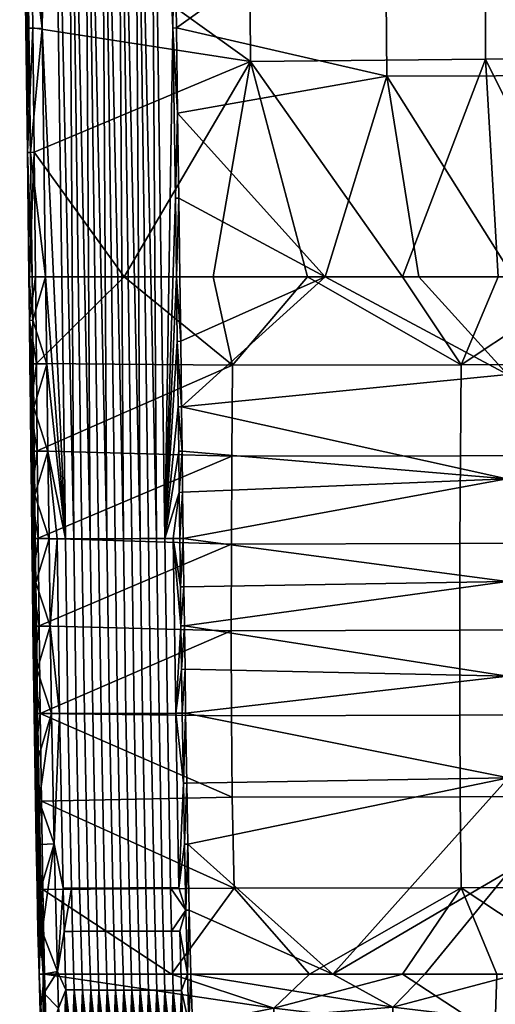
# Model space of a CAD drawing. Header units: millimetres. Extents: x -1294 to -744, y 672 to 1189.
# Tile 55 of 256: x -1244 to -1175, y 834 to 977. Entities that reach past the tile are written whole.
import ezdxf

# ---------------------------------------------------------------- set-up
doc = ezdxf.new("R2010")
doc.units = ezdxf.units.MM
doc.header["$MEASUREMENT"] = 0
doc.layers.add('4 Ben 2', color=7, linetype='Continuous')

msp = doc.modelspace()

# ---------------------------------------------------------------- meshes
at = {"layer": '4 Ben 2'}
mesh = msp.add_polyface(dxfattribs=at)
corners = [(-1239.91, 1053.97, -2.77), (-1236.58, 901.7, -7.54), (-1237.5, 1054, -2.68), (-1234.16, 901.7, -7.69), (-1235.08, 1054.02, -2.59), (-1231.74, 901.71, -7.83), (-1232.67, 1054.04, -2.5), (-1229.33, 901.71, -7.98), (-1230.25, 1054.07, -2.41), (-1226.91, 901.72, -8.12), (-1227.84, 1054.09, -2.32), (-1224.5, 901.72, -8.27), (-1225.42, 1054.11, -2.23), (-1241.18, 976.02, -4.97), (-1241.69, 1012.18, -3.99), (-1222.91, 1030.41, -3.08), (-1222.65, 1012.3, -3.8), (-1222.38, 994.19, -4.51), (-1222.12, 976.08, -5.23), (-1237.79, 901.7, -7.47), (-1223.29, 901.72, -8.34), (-1222.67, 1048.53, -2.42), (-1222.91, 1030.41, -3.08), (-1222.41, 1030.42, -3.14), (-1222.65, 1012.3, -3.8), (-1222.14, 1012.31, -3.86), (-1222.38, 994.19, -4.51), (-1221.88, 994.2, -4.58), (-1222.12, 976.08, -5.23), (-1221.62, 976.09, -5.3), (-1221.45, 963.7, -5.79), (-1221.77, 951.3, -6.2), (-1221.27, 951.31, -6.28), (-1243.8, 1012.65, -6.16), (-1243.7, 1012.64, -5.8), (-1244.16, 1047.88, -4.89), (-1244.25, 1047.89, -5.26), (-1243.9, 1012.65, -6.53), (-1244.34, 1047.89, -5.62), (-1243.34, 976.56, -7.09), (-1243.23, 976.56, -6.74), (-1243.45, 976.56, -7.45), (-1243.32, 957.95, -8.29), (-1243.55, 976.04, -7.82), (-1243.77, 994.12, -7.36), (-1244, 1012.21, -6.9), (-1244.22, 1030.29, -6.43), (-1244.08, 1048.36, -4.52), (-1243.84, 1030.28, -4.99), (-1243.6, 1012.2, -5.46), (-1243.36, 994.12, -5.93), (-1243.12, 976.04, -6.39), (-1242.88, 957.95, -6.86), (-1242.21, 1048.34, -3.01), (-1243.84, 1030.28, -4.99), (-1241.69, 1012.18, -3.99), (-1243.36, 994.12, -5.93), (-1241.18, 976.02, -4.97), (-1242.88, 957.95, -6.86), (-1243.12, 976.04, -6.39), (-1243.6, 1012.2, -5.46), (-1244.44, 1048.38, -5.97), (-1243.35, 1048.44, -7.79), (-1244.22, 1030.29, -6.43), (-1243.15, 1030.36, -8.26), (-1244, 1012.21, -6.9), (-1242.95, 1012.27, -8.74), (-1243.77, 994.12, -7.36), (-1242.75, 994.18, -9.22), (-1243.55, 976.04, -7.82), (-1242.54, 976.1, -9.69), (-1243.32, 957.95, -8.29), (-1242.34, 958.01, -10.17), (-1243.35, 1048.44, -7.79), (-1211.25, 1033.71, -15.83), (-1243.15, 1030.36, -8.26), (-1242.95, 1012.27, -8.74), (-1211.04, 1001.64, -17.32), (-1242.75, 994.18, -9.22), (-1210.84, 971.23, -18.72), (-1242.54, 976.1, -9.69), (-1242.34, 958.01, -10.17)]
mesh.append_faces([[corners[k] for k in face] for face in [(0, 1, 2, 2), (2, 3, 4, 4), (4, 5, 6, 6), (6, 7, 8, 8), (8, 9, 10, 10), (10, 11, 12, 12), (13, 0, 14, 14), (15, 12, 16, 16), (16, 12, 17, 17), (17, 12, 18, 18), (0, 13, 19, 19), (20, 18, 12, 12), (21, 22, 23, 23), (23, 24, 25, 25), (25, 26, 27, 27), (27, 28, 29, 29), (29, 28, 30, 30), (30, 31, 32, 32), (31, 30, 28, 28), (28, 27, 26, 26), (26, 25, 24, 24), (24, 23, 22, 22), (33, 34, 35, 36), (37, 33, 36, 38), (39, 40, 34, 33), (41, 39, 33, 37), (42, 41, 43, 43), (43, 41, 44, 44), (44, 37, 45, 45), (45, 37, 46, 46), (47, 35, 48, 48), (48, 34, 49, 49), (49, 34, 50, 50), (50, 40, 51, 51), (51, 40, 52, 52), (34, 48, 35, 35), (38, 46, 37, 37), (40, 50, 34, 34), (39, 52, 40, 40), (37, 44, 41, 41), (41, 42, 39, 39), (52, 39, 42, 42), (53, 54, 55, 55), (55, 56, 57, 57), (58, 57, 59, 59), (59, 57, 56, 56), (56, 55, 60, 60), (60, 55, 54, 54), (61, 62, 63, 63), (63, 64, 65, 65), (65, 66, 67, 67), (67, 68, 69, 69), (69, 70, 71, 71), (72, 71, 70, 70), (70, 69, 68, 68), (68, 67, 66, 66), (66, 65, 64, 64), (73, 74, 75, 75), (75, 74, 76, 76), (76, 77, 78, 78), (78, 79, 80, 80), (80, 79, 81, 81)]])
mesh = msp.add_polyface(dxfattribs=at)
corners = [(-1216.28, 939.86, -18.57), (-1213.45, 926.97, -19.95), (-1229.25, 939.86, -14.73), (-1242.01, 927.21, -11.01), (-1242.14, 939.86, -10.64), (-1241.88, 914.5, -11.46), (-1236.58, 901.7, -7.54), (-1239.91, 1053.97, -2.77), (-1237.79, 901.7, -7.47), (-1237.5, 1054, -2.68), (-1235.37, 901.7, -7.61), (-1234.16, 901.7, -7.69), (-1235.08, 1054.02, -2.59), (-1232.95, 901.71, -7.76), (-1231.74, 901.71, -7.83), (-1232.67, 1054.04, -2.5), (-1230.54, 901.71, -7.9), (-1229.33, 901.71, -7.98), (-1230.25, 1054.07, -2.41), (-1228.12, 901.71, -8.05), (-1226.91, 901.72, -8.12), (-1227.84, 1054.09, -2.32), (-1225.7, 901.72, -8.19), (-1224.5, 901.72, -8.27), (-1225.42, 1054.11, -2.23), (-1223.29, 901.72, -8.34), (-1240.66, 939.85, -5.96), (-1241.18, 976.02, -4.97), (-1240.49, 927.14, -6.33), (-1222.12, 976.08, -5.23), (-1221.77, 951.3, -6.2), (-1221.61, 939.86, -6.66), (-1221.49, 930.45, -7.04), (-1221.37, 920.92, -7.48), (-1220.87, 920.93, -7.57), (-1221.49, 930.45, -7.04), (-1220.99, 930.46, -7.12), (-1221.61, 939.86, -6.66), (-1221.11, 939.86, -6.74), (-1221.27, 951.31, -6.28), (-1221.61, 939.86, -6.66), (-1221.11, 939.86, -6.74), (-1221.77, 951.3, -6.2), (-1242.69, 914.42, -9.2), (-1242.62, 914.42, -9.02), (-1242.77, 927.14, -8.57), (-1242.83, 927.14, -8.75), (-1242.75, 914.42, -9.39), (-1242.9, 927.14, -8.94), (-1242.88, 920.78, -9.32), (-1242.95, 927.14, -9.1), (-1243.02, 933.5, -8.92), (-1242.55, 933.52, -7.5), (-1243.1, 939.86, -8.75), (-1242.63, 939.86, -7.33), (-1242.58, 927.14, -8.01), (-1242.47, 927.16, -7.69), (-1242.52, 927.14, -7.83), (-1242.4, 920.8, -7.91), (-1242.37, 914.42, -8.28), (-1242.65, 927.14, -8.2), (-1242.71, 927.14, -8.38), (-1242.63, 939.86, -7.33), (-1243.32, 957.95, -8.29), (-1243.1, 939.86, -8.75), (-1242.88, 957.95, -6.86), (-1240.66, 939.85, -5.96), (-1242.55, 933.52, -7.5), (-1240.49, 927.14, -6.33), (-1242.4, 920.8, -7.91), (-1242.47, 927.16, -7.69), (-1242.63, 939.86, -7.33), (-1241.18, 976.02, -4.97), (-1242.88, 957.95, -6.86), (-1240.66, 939.85, -5.96), (-1242.63, 939.86, -7.33), (-1241.88, 914.5, -11.46), (-1242.88, 920.78, -9.32), (-1242.01, 927.21, -11.01), (-1243.02, 933.5, -8.92), (-1242.14, 939.86, -10.64), (-1243.1, 939.86, -8.75), (-1243.01, 939.87, -9.9), (-1242.95, 927.14, -9.1), (-1243.32, 957.95, -8.29), (-1243.01, 939.87, -9.9), (-1243.1, 939.86, -8.75), (-1242.34, 958.01, -10.17), (-1242.14, 939.86, -10.64), (-1242.14, 939.86, -10.64), (-1242.34, 958.01, -10.17), (-1229.25, 939.86, -14.73), (-1210.84, 971.23, -18.72)]
mesh.append_faces([[corners[k] for k in face] for face in [(0, 1, 2, 2), (2, 3, 4, 4), (3, 1, 5, 5), (1, 3, 2, 2), (6, 7, 8, 8), (9, 6, 10, 10), (11, 9, 10, 10), (12, 11, 13, 13), (14, 12, 13, 13), (15, 14, 16, 16), (17, 15, 16, 16), (18, 17, 19, 19), (20, 18, 19, 19), (21, 20, 22, 22), (23, 21, 22, 22), (24, 23, 25, 25), (26, 8, 27, 27), (28, 8, 26, 26), (29, 25, 30, 30), (30, 25, 31, 31), (31, 25, 32, 32), (33, 34, 35, 35), (35, 36, 37, 37), (38, 37, 36, 36), (36, 35, 34, 34), (39, 40, 41, 41), (40, 39, 42, 42), (43, 44, 45, 46), (47, 43, 46, 48), (49, 48, 50, 50), (50, 48, 51, 51), (51, 52, 53, 53), (54, 53, 52, 52), (52, 55, 56, 56), (56, 57, 58, 58), (57, 56, 55, 55), (59, 58, 57, 57), (55, 52, 60, 60), (60, 52, 61, 61), (61, 51, 45, 45), (45, 51, 46, 46), (46, 51, 48, 48), (51, 61, 52, 52), (62, 63, 64, 64), (65, 63, 62, 62), (66, 67, 68, 68), (69, 68, 70, 70), (70, 68, 67, 67), (67, 66, 71, 71), (72, 73, 74, 74), (75, 74, 73, 73), (76, 77, 78, 78), (78, 79, 80, 80), (81, 82, 79, 79), (79, 78, 83, 83), (83, 78, 77, 77), (80, 79, 82, 82), (84, 85, 86, 86), (85, 87, 88, 88), (84, 87, 85, 85), (89, 90, 91, 91), (90, 92, 91, 91)]])
mesh = msp.add_polyface(dxfattribs=at)
corners = [(-1180.27, 913.8, -29.61), (-1143.75, 913.92, -37.45), (-1143.81, 901.14, -38.53), (-1180.34, 901.02, -30.49), (-1180.16, 927.02, -28.72), (-1143.64, 927.11, -36.36), (-1213.45, 926.97, -19.95), (-1213.55, 913.71, -20.6), (-1118.61, 939.86, -39.31), (-1132.73, 939.86, -37.19), (-1146.8, 939.86, -34.78), (-1160.82, 939.86, -32.09), (-1174.78, 939.86, -29.13), (-1188.69, 939.86, -25.88), (-1202.52, 939.86, -22.36), (-1216.28, 939.86, -18.57), (-1159.32, 997.92, -18.07), (-1159.5, 1026.66, -16), (-1191.53, 1026.59, -10.13), (-1191.25, 997.84, -11.77), (-1159.14, 969.17, -20.14), (-1190.97, 969.08, -13.41), (-1128.81, 997.98, -22.85), (-1128.92, 1026.71, -20.46), (-1128.69, 969.24, -25.24), (-1221.11, 939.86, -6.74), (-1199.97, 939.86, -12.69), (-1221.27, 951.31, -6.28), (-1221.45, 963.7, -5.79), (-1221.62, 976.09, -5.3), (-1221.88, 994.2, -4.58), (-1222.14, 1012.31, -3.86), (-1222.41, 1030.42, -3.14), (-1222.67, 1048.53, -2.42), (-1131.14, 939.86, -27.28), (-1145.02, 939.86, -24.91), (-1158.84, 939.86, -22.26), (-1172.61, 939.86, -19.34), (-1186.32, 939.86, -16.15), (-1191.8, 1054.9, -8.52), (-1173.5, 910.45, -21.19), (-1122.21, 910.67, -31.27), (-1122.15, 925.77, -29.89), (-1173.43, 925.61, -20.11), (-1221.11, 939.86, -6.74), (-1220.99, 930.46, -7.12), (-1199.97, 939.86, -12.69), (-1186.32, 939.86, -16.15), (-1172.61, 939.86, -19.34), (-1158.84, 939.86, -22.26), (-1145.02, 939.86, -24.91), (-1131.14, 939.86, -27.28), (-1220.72, 908.47, -8.21), (-1220.79, 914.45, -7.9), (-1220.87, 920.93, -7.57), (-1176.71, 1001.92, -24.76), (-1211.04, 1001.64, -17.32), (-1211.25, 1033.71, -15.83), (-1176.81, 1033.97, -22.71), (-1142.16, 1002.14, -30.73), (-1142.19, 1034.19, -28.21), (-1176.61, 971.53, -26.71), (-1210.84, 971.23, -18.72), (-1142.12, 971.76, -33.11), (-1229.25, 939.86, -14.73), (-1216.28, 939.86, -18.57), (-1202.52, 939.86, -22.36), (-1188.69, 939.86, -25.88), (-1174.78, 939.86, -29.13), (-1160.82, 939.86, -32.09), (-1146.8, 939.86, -34.78), (-1132.73, 939.86, -37.19), (-1242.95, 1012.27, -8.74), (-1242.75, 994.18, -9.22)]
mesh.append_faces([[corners[k] for k in face] for face in [(0, 1, 2, 3), (4, 5, 1, 0), (6, 4, 0, 7), (8, 5, 9, 9), (9, 5, 10, 10), (10, 5, 11, 11), (11, 4, 12, 12), (12, 4, 13, 13), (13, 4, 14, 14), (14, 6, 15, 15), (4, 11, 5, 5), (6, 14, 4, 4), (16, 17, 18, 19), (20, 16, 19, 21), (22, 23, 17, 16), (24, 22, 16, 20), (25, 26, 27, 27), (27, 26, 28, 28), (28, 21, 29, 29), (29, 19, 30, 30), (30, 19, 31, 31), (31, 18, 32, 32), (32, 18, 33, 33), (34, 24, 35, 35), (35, 20, 36, 36), (36, 20, 37, 37), (37, 21, 38, 38), (38, 21, 26, 26), (39, 33, 18, 18), (18, 31, 19, 19), (21, 37, 20, 20), (19, 29, 21, 21), (20, 35, 24, 24), (26, 21, 28, 28), (40, 41, 42, 43), (44, 45, 46, 46), (46, 43, 47, 47), (47, 43, 48, 48), (48, 43, 49, 49), (49, 43, 50, 50), (50, 42, 51, 51), (52, 40, 53, 53), (53, 40, 54, 54), (54, 46, 45, 45), (43, 54, 40, 40), (42, 50, 43, 43), (46, 54, 43, 43), (55, 56, 57, 58), (59, 55, 58, 60), (61, 62, 56, 55), (63, 61, 55, 59), (64, 62, 65, 65), (65, 62, 66, 66), (66, 62, 67, 67), (67, 61, 68, 68), (68, 61, 69, 69), (69, 63, 70, 70), (70, 63, 71, 71), (56, 72, 57, 57), (62, 73, 56, 56), (61, 67, 62, 62), (63, 69, 61, 61)]])
mesh = msp.add_polyface(dxfattribs=at)
corners = [(-1241.88, 914.5, -11.46), (-1213.55, 913.71, -20.6), (-1241.75, 901.78, -11.94), (-1213.61, 900.92, -21.26), (-1241.61, 889.04, -12.35), (-1213.45, 926.97, -19.95), (-1240, 888.97, -7.76), (-1238.99, 901.7, -7.4), (-1240.17, 901.7, -7.33), (-1240.33, 914.42, -6.81), (-1237.79, 901.7, -7.47), (-1240.49, 927.14, -6.33), (-1221.49, 930.45, -7.04), (-1223.29, 901.72, -8.34), (-1221.37, 920.92, -7.48), (-1221.29, 914.44, -7.81), (-1221.21, 908.46, -8.12), (-1222.08, 901.72, -8.41), (-1221.12, 901.73, -8.47), (-1221.03, 894.68, -8.81), (-1221.03, 894.68, -8.81), (-1220.63, 901.74, -8.56), (-1221.12, 901.73, -8.47), (-1220.72, 908.47, -8.21), (-1221.21, 908.46, -8.12), (-1220.79, 914.45, -7.9), (-1221.29, 914.44, -7.81), (-1221.37, 920.92, -7.48), (-1220.87, 920.93, -7.57), (-1220.54, 894.69, -8.9), (-1242.43, 914.42, -8.46), (-1242.37, 914.42, -8.28), (-1242.52, 927.14, -7.83), (-1242.58, 927.14, -8.01), (-1242.5, 914.42, -8.65), (-1242.65, 927.14, -8.2), (-1242.56, 914.42, -8.83), (-1242.71, 927.14, -8.38), (-1242.62, 914.42, -9.02), (-1242.77, 927.14, -8.57), (-1242.28, 901.7, -8.94), (-1242.21, 901.7, -8.76), (-1242.34, 901.7, -9.13), (-1242.41, 901.7, -9.31), (-1242.48, 901.7, -9.49), (-1242.54, 901.7, -9.68), (-1242.69, 914.42, -9.2), (-1242.61, 901.7, -9.86), (-1242.75, 914.42, -9.39), (-1242.12, 888.98, -9.35), (-1242.05, 888.98, -9.17), (-1242.18, 888.98, -9.54), (-1242.25, 888.98, -9.72), (-1242.32, 888.98, -9.9), (-1242.39, 888.98, -10.08), (-1242.45, 888.98, -10.27), (-1242.59, 895.34, -10.23), (-1242.66, 901.7, -10.02), (-1242.74, 908.06, -9.79), (-1242.81, 914.42, -9.55), (-1242.88, 920.78, -9.32), (-1242.4, 920.8, -7.91), (-1242.33, 914.45, -8.15), (-1242.25, 908.09, -8.4), (-1242.17, 901.72, -8.65), (-1242.1, 895.35, -8.88), (-1242.9, 927.14, -8.94), (-1240.49, 927.14, -6.33), (-1242.4, 920.8, -7.91), (-1240.33, 914.42, -6.81), (-1242.25, 908.09, -8.4), (-1240.17, 901.7, -7.33), (-1242.1, 895.35, -8.88), (-1242.17, 901.72, -8.65), (-1242.33, 914.45, -8.15), (-1241.61, 889.04, -12.35), (-1242.59, 895.34, -10.23), (-1241.75, 901.78, -11.94), (-1242.74, 908.06, -9.79), (-1241.88, 914.5, -11.46), (-1242.88, 920.78, -9.32), (-1242.81, 914.42, -9.55), (-1242.66, 901.7, -10.02)]
mesh.append_faces([[corners[k] for k in face] for face in [(0, 1, 2, 2), (2, 3, 4, 4), (3, 2, 1, 1), (1, 0, 5, 5), (6, 7, 8, 8), (8, 7, 9, 9), (9, 10, 11, 11), (12, 13, 14, 14), (14, 13, 15, 15), (15, 13, 16, 16), (16, 17, 18, 18), (18, 17, 19, 19), (10, 9, 7, 7), (17, 16, 13, 13), (20, 21, 22, 22), (22, 23, 24, 24), (24, 25, 26, 26), (26, 25, 27, 27), (28, 27, 25, 25), (25, 24, 23, 23), (23, 22, 21, 21), (21, 20, 29, 29), (30, 31, 32, 33), (34, 30, 33, 35), (36, 34, 35, 37), (38, 36, 37, 39), (40, 41, 31, 30), (42, 40, 30, 34), (43, 42, 34, 36), (44, 43, 36, 38), (45, 44, 38, 46), (47, 45, 46, 48), (49, 50, 41, 40), (51, 49, 40, 42), (52, 51, 42, 43), (53, 52, 43, 44), (54, 53, 44, 45), (55, 54, 45, 47), (56, 47, 57, 57), (57, 47, 58, 58), (58, 48, 59, 59), (59, 48, 60, 60), (61, 31, 62, 62), (62, 31, 63, 63), (63, 41, 64, 64), (64, 41, 65, 65), (66, 60, 48, 48), (41, 63, 31, 31), (48, 58, 47, 47), (50, 65, 41, 41), (67, 68, 69, 69), (69, 70, 71, 71), (72, 71, 73, 73), (73, 71, 70, 70), (70, 69, 74, 74), (74, 69, 68, 68), (75, 76, 77, 77), (77, 78, 79, 79), (80, 79, 81, 81), (81, 79, 78, 78), (78, 77, 82, 82), (82, 77, 76, 76)]])
mesh = msp.add_polyface(dxfattribs=at)
corners = [(-1180.37, 888.38, -31.3), (-1143.84, 888.48, -39.54), (-1143.85, 876.08, -40.4), (-1180.36, 876.01, -31.95), (-1213.63, 888.28, -21.84), (-1213.59, 875.92, -22.25), (-1180.34, 901.02, -30.49), (-1143.81, 901.14, -38.53), (-1213.61, 900.92, -21.26), (-1213.55, 913.71, -20.6), (-1180.27, 913.8, -29.61), (-1134.24, 887.73, -41.4), (-1134.18, 888.41, -41.36), (-1133.97, 889.08, -41.34), (-1133.64, 889.69, -41.35), (-1133.2, 890.22, -41.39), (-1132.67, 890.65, -41.45), (-1132.06, 890.97, -41.53), (-1131.4, 891.16, -41.63), (-1130.72, 891.23, -41.74), (-1130.04, 891.16, -41.87), (-1130.08, 884.29, -42.41), (-1130.77, 884.23, -42.3), (-1131.44, 884.3, -42.17), (-1132.09, 884.5, -42.04), (-1132.69, 884.82, -41.91), (-1133.22, 885.25, -41.78), (-1133.65, 885.78, -41.66), (-1133.97, 886.38, -41.56), (-1134.17, 887.04, -41.47), (-1107.69, 901.26, -44.39), (-1173.47, 895.49, -22.28), (-1122.2, 895.7, -32.64), (-1122.21, 910.67, -31.27), (-1173.5, 910.45, -21.19), (-1173.39, 881.7, -23.17), (-1122.16, 881.84, -33.81), (-1173.26, 866.88, -23.81), (-1122.1, 866.96, -34.81), (-1220.12, 866.13, -9.61), (-1220.28, 876.3, -9.55), (-1220.37, 882.69, -9.38), (-1220.46, 889.02, -9.15), (-1220.54, 894.69, -8.9), (-1220.63, 901.74, -8.56), (-1220.72, 908.47, -8.21), (-1132.45, 887.7, -41.73), (-1130.68, 887.7, -42.04), (-1130.68, 886, -42.17), (-1132.45, 885.99, -41.86), (-1132.44, 889.45, -41.59), (-1130.68, 889.45, -41.9), (-1134.24, 887.73, -41.4), (-1134.17, 887.04, -41.47), (-1133.97, 886.38, -41.56), (-1133.65, 885.78, -41.66), (-1133.22, 885.25, -41.78), (-1132.69, 884.82, -41.91), (-1132.09, 884.5, -42.04), (-1131.44, 884.3, -42.17), (-1130.77, 884.23, -42.3), (-1130.08, 884.29, -42.41), (-1130.04, 891.16, -41.87), (-1130.72, 891.23, -41.74), (-1131.4, 891.16, -41.63), (-1132.06, 890.97, -41.53), (-1132.67, 890.65, -41.45), (-1133.2, 890.22, -41.39), (-1133.64, 889.69, -41.35), (-1133.97, 889.08, -41.34), (-1134.18, 888.41, -41.36)]
mesh.append_faces([[corners[k] for k in face] for face in [(0, 1, 2, 3), (4, 0, 3, 5), (6, 7, 1, 0), (8, 6, 0, 4), (9, 10, 6, 8), (11, 1, 12, 12), (12, 1, 13, 13), (13, 1, 14, 14), (14, 7, 15, 15), (15, 7, 16, 16), (16, 7, 17, 17), (17, 7, 18, 18), (18, 7, 19, 19), (19, 7, 20, 20), (21, 2, 22, 22), (22, 2, 23, 23), (23, 2, 24, 24), (24, 2, 25, 25), (25, 2, 26, 26), (26, 2, 27, 27), (27, 2, 28, 28), (28, 1, 29, 29), (29, 1, 11, 11), (1, 28, 2, 2), (7, 14, 1, 1), (30, 20, 7, 7), (31, 32, 33, 34), (35, 36, 32, 31), (37, 38, 36, 35), (39, 37, 40, 40), (40, 35, 41, 41), (41, 35, 42, 42), (42, 31, 43, 43), (43, 31, 44, 44), (44, 34, 45, 45), (34, 44, 31, 31), (31, 42, 35, 35), (35, 40, 37, 37), (46, 47, 48, 49), (50, 51, 47, 46), (52, 46, 53, 53), (53, 46, 54, 54), (54, 49, 55, 55), (55, 49, 56, 56), (56, 49, 57, 57), (57, 49, 58, 58), (58, 48, 59, 59), (59, 48, 60, 60), (60, 48, 61, 61), (62, 51, 63, 63), (63, 51, 64, 64), (64, 51, 65, 65), (65, 50, 66, 66), (66, 50, 67, 67), (67, 50, 68, 68), (68, 50, 69, 69), (69, 46, 70, 70), (70, 46, 52, 52), (49, 54, 46, 46), (48, 58, 49, 49), (46, 69, 50, 50), (50, 65, 51, 51)]])
mesh = msp.add_polyface(dxfattribs=at)
corners = [(-1241.61, 889.04, -12.35), (-1213.63, 888.28, -21.84), (-1241.46, 876.28, -12.57), (-1213.48, 864.07, -22.37), (-1213.59, 875.92, -22.25), (-1213.61, 900.92, -21.26), (-1237.79, 901.7, -7.47), (-1238.99, 901.7, -7.4), (-1238.63, 876.25, -8.09), (-1237.42, 876.25, -8.18), (-1235.37, 901.7, -7.61), (-1236.58, 901.7, -7.54), (-1236.21, 876.25, -8.27), (-1235, 876.26, -8.36), (-1232.95, 901.71, -7.76), (-1234.16, 901.7, -7.69), (-1233.8, 876.26, -8.46), (-1232.59, 876.26, -8.55), (-1230.54, 901.71, -7.9), (-1231.74, 901.71, -7.83), (-1231.38, 876.26, -8.64), (-1230.18, 876.27, -8.73), (-1228.12, 901.71, -8.05), (-1229.33, 901.71, -7.98), (-1228.97, 876.27, -8.82), (-1227.76, 876.27, -8.92), (-1225.7, 901.72, -8.19), (-1226.91, 901.72, -8.12), (-1226.55, 876.28, -9.01), (-1225.35, 876.28, -9.1), (-1223.29, 901.72, -8.34), (-1224.5, 901.72, -8.27), (-1224.14, 876.28, -9.19), (-1222.93, 876.28, -9.29), (-1222.08, 901.72, -8.41), (-1221.73, 876.29, -9.38), (-1239.44, 857.3, -7.49), (-1239.81, 876.27, -8), (-1240, 888.97, -7.76), (-1221.03, 894.68, -8.81), (-1220.96, 889.01, -9.06), (-1220.86, 882.68, -9.29), (-1220.77, 876.29, -9.45), (-1220.61, 866.13, -9.5), (-1220.28, 876.3, -9.55), (-1220.77, 876.29, -9.45), (-1220.37, 882.69, -9.38), (-1220.86, 882.68, -9.29), (-1220.46, 889.02, -9.15), (-1220.96, 889.01, -9.06), (-1220.54, 894.69, -8.9), (-1221.03, 894.68, -8.81), (-1241.94, 876.25, -9.57), (-1241.87, 876.25, -9.39), (-1242.05, 888.98, -9.17), (-1242.12, 888.98, -9.35), (-1242.01, 876.25, -9.75), (-1242.18, 888.98, -9.54), (-1242.07, 876.25, -9.94), (-1242.25, 888.98, -9.72), (-1242.14, 876.25, -10.12), (-1242.32, 888.98, -9.9), (-1242.21, 876.25, -10.3), (-1242.39, 888.98, -10.08), (-1242.28, 876.25, -10.48), (-1242.45, 888.98, -10.27), (-1242.25, 869.89, -10.62), (-1242.34, 876.25, -10.64), (-1242.43, 882.62, -10.56), (-1242.51, 888.98, -10.42), (-1242.59, 895.34, -10.23), (-1242.1, 895.35, -8.88), (-1242.01, 888.98, -9.07), (-1241.92, 882.61, -9.21), (-1241.83, 876.25, -9.28), (-1241.72, 869.88, -9.26), (-1242.61, 901.7, -9.86), (-1240.17, 901.7, -7.33), (-1242.1, 895.35, -8.88), (-1240, 888.97, -7.76), (-1241.92, 882.61, -9.21), (-1239.81, 876.27, -8), (-1241.72, 869.88, -9.26), (-1241.83, 876.25, -9.28), (-1242.01, 888.98, -9.07), (-1241.29, 863.48, -12.42), (-1242.25, 869.89, -10.62), (-1241.46, 876.28, -12.57), (-1242.43, 882.62, -10.56), (-1241.61, 889.04, -12.35), (-1242.59, 895.34, -10.23), (-1242.51, 888.98, -10.42), (-1242.34, 876.25, -10.64)]
mesh.append_faces([[corners[k] for k in face] for face in [(0, 1, 2, 2), (3, 2, 4, 4), (4, 2, 1, 1), (1, 0, 5, 5), (6, 7, 8, 9), (10, 11, 12, 13), (11, 6, 9, 12), (14, 15, 16, 17), (15, 10, 13, 16), (18, 19, 20, 21), (19, 14, 17, 20), (22, 23, 24, 25), (23, 18, 21, 24), (26, 27, 28, 29), (27, 22, 25, 28), (30, 31, 32, 33), (31, 26, 29, 32), (34, 30, 33, 35), (36, 8, 37, 37), (37, 8, 38, 38), (39, 34, 40, 40), (40, 35, 41, 41), (41, 35, 42, 42), (7, 38, 8, 8), (35, 40, 34, 34), (43, 44, 45, 45), (45, 46, 47, 47), (47, 48, 49, 49), (49, 50, 51, 51), (50, 49, 48, 48), (48, 47, 46, 46), (46, 45, 44, 44), (52, 53, 54, 55), (56, 52, 55, 57), (58, 56, 57, 59), (60, 58, 59, 61), (62, 60, 61, 63), (64, 62, 63, 65), (66, 64, 67, 67), (67, 64, 68, 68), (68, 65, 69, 69), (69, 65, 70, 70), (71, 54, 72, 72), (72, 54, 73, 73), (73, 53, 74, 74), (74, 53, 75, 75), (76, 70, 65, 65), (53, 73, 54, 54), (65, 68, 64, 64), (77, 78, 79, 79), (79, 80, 81, 81), (82, 81, 83, 83), (83, 81, 80, 80), (80, 79, 84, 84), (84, 79, 78, 78), (85, 86, 87, 87), (87, 88, 89, 89), (90, 89, 91, 91), (91, 89, 88, 88), (88, 87, 92, 92), (92, 87, 86, 86)]])
mesh = msp.add_polyface(dxfattribs=at)
corners = [(-1241.46, 876.28, -12.57), (-1213.48, 864.07, -22.37), (-1241.29, 863.48, -12.42), (-1213.19, 850.83, -21.87), (-1241.08, 850.63, -11.53), (-1237.42, 876.25, -8.18), (-1238.63, 876.25, -8.09), (-1238.12, 850.83, -6.99), (-1236.92, 850.83, -7.11), (-1235, 876.26, -8.36), (-1236.21, 876.25, -8.27), (-1235.72, 850.83, -7.23), (-1234.51, 850.83, -7.35), (-1232.59, 876.26, -8.55), (-1233.8, 876.26, -8.46), (-1233.31, 850.84, -7.46), (-1232.11, 850.84, -7.58), (-1230.18, 876.27, -8.73), (-1231.38, 876.26, -8.64), (-1230.9, 850.84, -7.7), (-1229.7, 850.84, -7.81), (-1227.76, 876.27, -8.92), (-1228.97, 876.27, -8.82), (-1228.49, 850.85, -7.93), (-1227.29, 850.85, -8.05), (-1225.35, 876.28, -9.1), (-1226.55, 876.28, -9.01), (-1226.09, 850.85, -8.16), (-1224.88, 850.85, -8.28), (-1222.93, 876.28, -9.29), (-1224.14, 876.28, -9.19), (-1223.68, 850.86, -8.4), (-1222.48, 850.86, -8.51), (-1221.73, 876.29, -9.38), (-1221.27, 850.86, -8.63), (-1238.96, 838.68, -4.67), (-1239.44, 857.3, -7.49), (-1220.77, 876.29, -9.45), (-1220.61, 866.13, -9.5), (-1220.45, 857.21, -9.22), (-1220.25, 847.62, -8.34), (-1237.96, 844.53, -6.06), (-1220.25, 847.62, -8.34), (-1219.96, 857.21, -9.33), (-1220.45, 857.21, -9.22), (-1220.12, 866.13, -9.61), (-1220.61, 866.13, -9.5), (-1220.28, 876.3, -9.55), (-1219.76, 847.61, -8.46), (-1241.73, 863.52, -9.41), (-1241.66, 863.52, -9.22), (-1241.87, 876.25, -9.39), (-1241.94, 876.25, -9.57), (-1241.8, 863.52, -9.59), (-1242.01, 876.25, -9.75), (-1241.87, 863.52, -9.77), (-1242.07, 876.25, -9.94), (-1241.94, 863.52, -9.95), (-1242.14, 876.25, -10.12), (-1242.01, 863.53, -10.14), (-1242.21, 876.25, -10.3), (-1242.08, 863.53, -10.32), (-1242.28, 876.25, -10.48), (-1241.48, 850.83, -8.49), (-1241.41, 850.83, -8.31), (-1241.56, 850.83, -8.68), (-1241.63, 850.83, -8.86), (-1241.7, 850.83, -9.05), (-1241.78, 850.83, -9.23), (-1241.85, 850.83, -9.42), (-1241.92, 850.84, -9.59), (-1242.04, 857.17, -10.16), (-1242.15, 863.53, -10.48), (-1242.25, 869.89, -10.62), (-1241.72, 869.88, -9.26), (-1241.61, 863.52, -9.1), (-1241.48, 857.17, -8.75), (-1241.35, 850.83, -8.15), (-1241.26, 844.54, -7.38), (-1239.81, 876.27, -8), (-1241.61, 863.52, -9.1), (-1239.44, 857.3, -7.49), (-1241.19, 844.53, -7.2), (-1241.35, 850.83, -8.15), (-1241.48, 857.17, -8.75), (-1241.72, 869.88, -9.26), (-1241.08, 850.63, -11.53), (-1242.04, 857.17, -10.16), (-1241.29, 863.48, -12.42), (-1242.25, 869.89, -10.62), (-1242.15, 863.53, -10.48), (-1241.92, 850.84, -9.59)]
mesh.append_faces([[corners[k] for k in face] for face in [(0, 1, 2, 2), (2, 3, 4, 4), (3, 2, 1, 1), (5, 6, 7, 8), (9, 10, 11, 12), (10, 5, 8, 11), (13, 14, 15, 16), (14, 9, 12, 15), (17, 18, 19, 20), (18, 13, 16, 19), (21, 22, 23, 24), (22, 17, 20, 23), (25, 26, 27, 28), (26, 21, 24, 27), (29, 30, 31, 32), (30, 25, 28, 31), (33, 29, 32, 34), (35, 7, 36, 36), (37, 33, 38, 38), (38, 34, 39, 39), (39, 34, 40, 40), (7, 41, 8, 8), (6, 36, 7, 7), (34, 38, 33, 33), (32, 40, 34, 34), (42, 43, 44, 44), (44, 45, 46, 46), (47, 46, 45, 45), (45, 44, 43, 43), (43, 42, 48, 48), (49, 50, 51, 52), (53, 49, 52, 54), (55, 53, 54, 56), (57, 55, 56, 58), (59, 57, 58, 60), (61, 59, 60, 62), (63, 64, 50, 49), (65, 63, 49, 53), (66, 65, 53, 55), (67, 66, 55, 57), (68, 67, 57, 59), (69, 68, 59, 61), (70, 69, 71, 71), (71, 61, 72, 72), (72, 61, 73, 73), (74, 50, 75, 75), (75, 50, 76, 76), (76, 64, 77, 77), (50, 74, 51, 51), (62, 73, 61, 61), (64, 76, 50, 50), (61, 71, 69, 69), (78, 77, 64, 64), (79, 80, 81, 81), (82, 81, 83, 83), (83, 81, 84, 84), (84, 81, 80, 80), (80, 79, 85, 85), (86, 87, 88, 88), (89, 88, 90, 90), (90, 88, 87, 87), (87, 86, 91, 91)]])
mesh = msp.add_polyface(dxfattribs=at)
corners = [(-1175.27, 829.52, -30.78), (-1141.61, 825.74, -39.06), (-1141.7, 807.02, -33.96), (-1175.24, 812.37, -25.74), (-1207.44, 833.36, -21.09), (-1207.24, 817.88, -16.25), (-1147.23, 838.32, -39.6), (-1161.15, 838.32, -36.18), (-1174.98, 838.32, -32.42), (-1188.72, 838.32, -28.32), (-1202.26, 838.32, -23.93), (-1222.36, 838.32, -16.72), (-1206.95, 803.42, -9.01), (-1240.08, 816.03, -0.96), (-1240.48, 826.7, -5.81), (-1180.3, 864.14, -32.32), (-1143.83, 864.19, -41), (-1143.76, 850.9, -41.16), (-1180.14, 850.87, -32.16), (-1213.48, 864.07, -22.37), (-1213.19, 850.83, -21.87), (-1180.36, 876.01, -31.95), (-1143.85, 876.08, -40.4), (-1213.59, 875.92, -22.25), (-1222.36, 838.32, -16.72), (-1202.26, 838.32, -23.93), (-1188.72, 838.32, -28.32), (-1174.98, 838.32, -32.42), (-1161.15, 838.32, -36.18), (-1147.23, 838.32, -39.6), (-1219.79, 831.1, -4.66), (-1220, 827.37, -3.34), (-1219.66, 827.36, -3.38), (-1219.4, 820.88, -0.71), (-1219.23, 816.91, 1.24), (-1219.16, 808.7, 6.24), (-1218.99, 811.95, 4.08), (-1219.52, 838.32, -6.77), (-1198.86, 838.32, -14.26), (-1219.76, 847.61, -8.46), (-1219.96, 857.21, -9.33), (-1173.26, 866.88, -23.81), (-1220.12, 866.13, -9.61), (-1144.7, 838.32, -29.78), (-1173.06, 853.39, -23.81), (-1158.38, 838.32, -26.41), (-1171.97, 838.32, -22.69), (-1185.47, 838.32, -18.64), (-1189.84, 819.6, -11.92), (-1159.45, 814.54, -20.24), (-1159.57, 829.83, -24.6), (-1190.09, 833.5, -16.15), (-1219.52, 838.32, -6.77), (-1198.86, 838.32, -14.26), (-1185.47, 838.32, -18.64), (-1171.97, 838.32, -22.69), (-1158.38, 838.32, -26.41), (-1144.7, 838.32, -29.78), (-1218.5, 811.89, 3.96), (-1189.5, 805.58, -5.1), (-1218.74, 816.87, 1.12), (-1218.91, 820.85, -0.83), (-1219.17, 827.34, -3.5), (-1219.3, 831.08, -4.78), (-1128.02, 826.36, -31.69), (-1219.76, 847.61, -8.46), (-1220.01, 838.33, -6.65), (-1219.52, 838.32, -6.77), (-1218.99, 811.95, 4.08), (-1218.74, 816.87, 1.12), (-1219.23, 816.91, 1.24), (-1218.91, 820.85, -0.83), (-1219.4, 820.88, -0.71), (-1219.17, 827.34, -3.5), (-1219.66, 827.36, -3.38), (-1219.3, 831.08, -4.78), (-1219.79, 831.1, -4.66), (-1219.52, 838.32, -6.77), (-1218.5, 811.89, 3.96)]
mesh.append_faces([[corners[k] for k in face] for face in [(0, 1, 2, 3), (4, 0, 3, 5), (6, 1, 7, 7), (7, 0, 8, 8), (8, 0, 9, 9), (9, 4, 10, 10), (10, 4, 11, 11), (12, 13, 5, 5), (0, 7, 1, 1), (5, 14, 4, 4), (4, 9, 0, 0), (15, 16, 17, 18), (19, 15, 18, 20), (21, 22, 16, 15), (23, 21, 15, 19), (24, 20, 25, 25), (25, 18, 26, 26), (26, 18, 27, 27), (27, 18, 28, 28), (28, 17, 29, 29), (17, 28, 18, 18), (18, 25, 20, 20), (30, 31, 32, 32), (32, 31, 33, 33), (33, 31, 34, 34), (34, 35, 36, 36), (35, 34, 31, 31), (37, 38, 39, 39), (39, 38, 40, 40), (40, 41, 42, 42), (43, 44, 45, 45), (45, 44, 46, 46), (46, 44, 47, 47), (47, 44, 38, 38), (41, 38, 44, 44), (38, 41, 40, 40), (48, 49, 50, 51), (52, 51, 53, 53), (53, 51, 54, 54), (54, 51, 55, 55), (55, 50, 56, 56), (56, 50, 57, 57), (58, 59, 60, 60), (60, 48, 61, 61), (61, 48, 62, 62), (62, 48, 63, 63), (63, 51, 52, 52), (64, 57, 50, 50), (51, 63, 48, 48), (50, 55, 51, 51), (48, 60, 59, 59), (65, 66, 67, 67), (68, 69, 70, 70), (70, 71, 72, 72), (72, 73, 74, 74), (74, 75, 76, 76), (77, 76, 75, 75), (75, 74, 73, 73), (73, 72, 71, 71), (71, 70, 69, 69), (69, 68, 78, 78)]])
mesh = msp.add_polyface(dxfattribs=at)
corners = [(-1240.81, 838.32, -9.37), (-1241.08, 850.63, -11.53), (-1222.36, 838.32, -16.72), (-1213.19, 850.83, -21.87), (-1236.76, 844.53, -6.18), (-1237.96, 844.53, -6.06), (-1237.71, 836.01, -4.09), (-1236.5, 836.01, -4.22), (-1234.36, 844.54, -6.43), (-1235.56, 844.54, -6.3), (-1235.3, 836, -4.35), (-1234.1, 835.99, -4.49), (-1231.95, 844.54, -6.68), (-1233.15, 844.54, -6.55), (-1232.9, 835.99, -4.62), (-1231.7, 835.98, -4.75), (-1229.55, 844.54, -6.92), (-1230.75, 844.54, -6.8), (-1230.5, 835.98, -4.88), (-1229.3, 835.97, -5.02), (-1227.14, 844.55, -7.17), (-1228.34, 844.55, -7.05), (-1228.1, 835.96, -5.15), (-1226.9, 835.96, -5.28), (-1224.74, 844.55, -7.42), (-1225.94, 844.55, -7.3), (-1225.69, 835.95, -5.42), (-1224.49, 835.95, -5.55), (-1222.33, 844.55, -7.67), (-1223.53, 844.55, -7.54), (-1223.29, 835.94, -5.68), (-1222.09, 835.93, -5.82), (-1221.13, 844.55, -7.79), (-1220.89, 835.93, -5.95), (-1235.72, 850.83, -7.23), (-1234.51, 850.83, -7.35), (-1236.92, 850.83, -7.11), (-1233.31, 850.84, -7.46), (-1232.11, 850.84, -7.58), (-1230.9, 850.84, -7.7), (-1229.7, 850.84, -7.81), (-1228.49, 850.85, -7.93), (-1227.29, 850.85, -8.05), (-1226.09, 850.85, -8.16), (-1224.88, 850.85, -8.28), (-1223.68, 850.86, -8.4), (-1222.48, 850.86, -8.51), (-1220.25, 847.62, -8.34), (-1220.01, 838.33, -6.65), (-1238.96, 838.68, -4.67), (-1238.12, 850.83, -6.99), (-1220.01, 838.33, -6.65), (-1219.76, 847.61, -8.46), (-1220.25, 847.62, -8.34), (-1241.34, 844.54, -7.57), (-1241.26, 844.54, -7.38), (-1241.41, 850.83, -8.31), (-1241.48, 850.83, -8.49), (-1241.41, 844.54, -7.75), (-1241.56, 850.83, -8.68), (-1241.49, 844.54, -7.94), (-1241.63, 850.83, -8.86), (-1241.56, 844.54, -8.13), (-1241.7, 850.83, -9.05), (-1241.64, 844.54, -8.31), (-1241.78, 850.83, -9.23), (-1241.71, 844.54, -8.5), (-1241.85, 850.83, -9.42), (-1241.02, 838.32, -5.85), (-1241.62, 838.32, -7.36), (-1241.78, 844.54, -8.68), (-1241.92, 850.84, -9.59), (-1241.35, 850.83, -8.15), (-1241.19, 844.53, -7.2), (-1240.93, 835.52, -5.1), (-1238.96, 838.68, -4.67), (-1241.02, 838.32, -5.85), (-1239.44, 857.3, -7.49), (-1241.19, 844.53, -7.2), (-1238.96, 838.68, -4.67), (-1241.02, 838.32, -5.85), (-1240.81, 838.32, -9.37), (-1241.78, 844.54, -8.68), (-1241.08, 850.63, -11.53), (-1241.92, 850.84, -9.59), (-1241.62, 838.32, -7.36)]
mesh.append_faces([[corners[k] for k in face] for face in [(0, 1, 2, 2), (1, 3, 2, 2), (4, 5, 6, 7), (8, 9, 10, 11), (9, 4, 7, 10), (12, 13, 14, 15), (13, 8, 11, 14), (16, 17, 18, 19), (17, 12, 15, 18), (20, 21, 22, 23), (21, 16, 19, 22), (24, 25, 26, 27), (25, 20, 23, 26), (28, 29, 30, 31), (29, 24, 27, 30), (32, 28, 31, 33), (34, 9, 8, 35), (9, 34, 36, 4), (37, 13, 12, 38), (13, 37, 35, 8), (39, 17, 16, 40), (17, 39, 38, 12), (41, 21, 20, 42), (21, 41, 40, 16), (43, 25, 24, 44), (25, 43, 42, 20), (45, 29, 28, 46), (29, 45, 44, 24), (47, 32, 48, 48), (5, 49, 6, 6), (4, 36, 5, 5), (33, 48, 32, 32), (32, 47, 28, 28), (28, 47, 46, 46), (49, 5, 50, 50), (51, 52, 53, 53), (54, 55, 56, 57), (58, 54, 57, 59), (60, 58, 59, 61), (62, 60, 61, 63), (64, 62, 63, 65), (66, 64, 65, 67), (68, 58, 69, 69), (69, 66, 70, 70), (70, 66, 71, 71), (72, 55, 73, 73), (73, 55, 68, 68), (54, 68, 55, 55), (58, 68, 54, 54), (60, 66, 58, 58), (62, 69, 60, 60), (64, 69, 62, 62), (67, 71, 66, 66), (66, 69, 64, 64), (58, 60, 69, 69), (66, 60, 58, 58), (74, 75, 76, 76), (77, 78, 79, 79), (80, 79, 78, 78), (81, 82, 83, 83), (84, 83, 82, 82), (82, 81, 85, 85)]])
mesh = msp.add_polyface(dxfattribs=at)
corners = [(-1222.36, 838.32, -16.72), (-1207.44, 833.36, -21.09), (-1240.81, 838.32, -9.37), (-1240.48, 826.7, -5.81), (-1236.8, 827.81, -1.43), (-1237.71, 836.01, -4.09), (-1237.4, 827.82, -1.36), (-1236.5, 836.01, -4.22), (-1236.2, 827.79, -1.5), (-1234.4, 827.74, -1.7), (-1235.3, 836, -4.35), (-1235, 827.76, -1.63), (-1234.1, 835.99, -4.49), (-1233.8, 827.73, -1.77), (-1235.6, 827.77, -1.57), (-1232, 827.68, -1.98), (-1232.9, 835.99, -4.62), (-1232.6, 827.7, -1.91), (-1231.7, 835.98, -4.75), (-1231.4, 827.67, -2.04), (-1233.2, 827.71, -1.84), (-1229.6, 827.62, -2.25), (-1230.5, 835.98, -4.88), (-1230.2, 827.64, -2.18), (-1229.3, 835.97, -5.02), (-1229, 827.6, -2.32), (-1230.8, 827.65, -2.11), (-1227.2, 827.56, -2.52), (-1228.1, 835.96, -5.15), (-1227.8, 827.57, -2.46), (-1226.9, 835.96, -5.28), (-1226.6, 827.54, -2.59), (-1228.4, 827.59, -2.39), (-1224.8, 827.5, -2.8), (-1225.69, 835.95, -5.42), (-1225.4, 827.51, -2.73), (-1224.49, 835.95, -5.55), (-1224.2, 827.48, -2.87), (-1226, 827.53, -2.66), (-1222.4, 827.43, -3.07), (-1223.29, 835.94, -5.68), (-1223, 827.45, -3), (-1222.09, 835.93, -5.82), (-1221.8, 827.42, -3.14), (-1223.6, 827.46, -2.93), (-1221.2, 827.4, -3.21), (-1220.89, 835.93, -5.95), (-1220.6, 827.39, -3.28), (-1238.77, 833.33, -3.15), (-1238.96, 838.68, -4.67), (-1220.01, 838.33, -6.65), (-1219.79, 831.1, -4.66), (-1238, 827.84, -1.29), (-1219.79, 831.1, -4.66), (-1219.52, 838.32, -6.77), (-1220.01, 838.33, -6.65), (-1241.29, 827.37, -3.97), (-1241.16, 826.38, -3.35), (-1241.46, 832.74, -5.81), (-1241.06, 826.42, -3.13), (-1241.62, 838.32, -7.36), (-1241.02, 838.32, -5.85), (-1240.78, 826.55, -2.47), (-1240.93, 835.52, -5.1), (-1240.69, 826.6, -2.25), (-1240.65, 827.64, -2.45), (-1240.97, 826.47, -2.91), (-1240.88, 826.51, -2.69), (-1238.96, 838.68, -4.67), (-1240.93, 835.52, -5.1), (-1238.77, 833.33, -3.15), (-1240.65, 827.64, -2.45), (-1240.48, 826.7, -5.81), (-1241.46, 832.74, -5.81), (-1240.81, 838.32, -9.37), (-1241.62, 838.32, -7.36)]
mesh.append_faces([[corners[k] for k in face] for face in [(0, 1, 2, 2), (2, 1, 3, 3), (4, 5, 6, 6), (7, 4, 8, 8), (5, 4, 7, 7), (9, 10, 11, 11), (12, 9, 13, 13), (10, 9, 12, 12), (14, 7, 8, 8), (10, 14, 11, 11), (7, 14, 10, 10), (15, 16, 17, 17), (18, 15, 19, 19), (16, 15, 18, 18), (20, 12, 13, 13), (16, 20, 17, 17), (12, 20, 16, 16), (21, 22, 23, 23), (24, 21, 25, 25), (22, 21, 24, 24), (26, 18, 19, 19), (22, 26, 23, 23), (18, 26, 22, 22), (27, 28, 29, 29), (30, 27, 31, 31), (28, 27, 30, 30), (32, 24, 25, 25), (28, 32, 29, 29), (24, 32, 28, 28), (33, 34, 35, 35), (36, 33, 37, 37), (34, 33, 36, 36), (38, 30, 31, 31), (34, 38, 35, 35), (30, 38, 34, 34), (39, 40, 41, 41), (42, 39, 43, 43), (40, 39, 42, 42), (44, 36, 37, 37), (40, 44, 41, 41), (36, 44, 40, 40), (45, 42, 43, 43), (46, 45, 47, 47), (42, 45, 46, 46), (48, 5, 49, 49), (50, 46, 51, 51), (6, 5, 52, 52), (47, 51, 46, 46), (52, 5, 48, 48), (53, 54, 55, 55), (56, 57, 58, 58), (58, 59, 60, 60), (61, 62, 63, 63), (63, 64, 65, 65), (60, 66, 61, 61), (62, 61, 67, 67), (67, 61, 66, 66), (66, 60, 59, 59), (68, 69, 70, 70), (71, 70, 69, 69), (72, 73, 74, 74), (75, 74, 73, 73)]])
mesh = msp.add_polyface(dxfattribs=at)
corners = [(-1240.48, 826.7, -5.81), (-1207.24, 817.88, -16.25), (-1240.08, 816.03, -0.96), (-1236.2, 827.79, -1.5), (-1236.8, 827.81, -1.43), (-1235.94, 809.92, 8.08), (-1235.34, 809.87, 8.02), (-1237.4, 827.82, -1.36), (-1236.53, 809.96, 8.15), (-1238, 827.84, -1.29), (-1237.13, 810, 8.21), (-1233.8, 827.73, -1.77), (-1234.4, 827.74, -1.7), (-1233.54, 809.74, 7.82), (-1232.94, 809.7, 7.75), (-1235, 827.76, -1.63), (-1234.14, 809.79, 7.89), (-1235.6, 827.77, -1.57), (-1234.74, 809.83, 7.95), (-1231.4, 827.67, -2.04), (-1232, 827.68, -1.98), (-1231.14, 809.57, 7.56), (-1230.54, 809.53, 7.49), (-1232.6, 827.7, -1.91), (-1231.74, 809.61, 7.62), (-1233.2, 827.71, -1.84), (-1232.34, 809.66, 7.69), (-1229, 827.6, -2.32), (-1229.6, 827.62, -2.25), (-1228.75, 809.4, 7.29), (-1228.15, 809.35, 7.23), (-1230.2, 827.64, -2.18), (-1229.34, 809.44, 7.36), (-1230.8, 827.65, -2.11), (-1229.94, 809.48, 7.42), (-1226.6, 827.54, -2.59), (-1227.2, 827.56, -2.52), (-1226.35, 809.22, 7.03), (-1225.75, 809.18, 6.96), (-1227.8, 827.57, -2.46), (-1226.95, 809.27, 7.09), (-1228.4, 827.59, -2.39), (-1227.55, 809.31, 7.16), (-1224.2, 827.48, -2.87), (-1224.8, 827.5, -2.8), (-1223.95, 809.05, 6.77), (-1223.35, 809.01, 6.7), (-1225.4, 827.51, -2.73), (-1224.55, 809.09, 6.83), (-1226, 827.53, -2.66), (-1225.15, 809.14, 6.9), (-1221.8, 827.42, -3.14), (-1222.4, 827.43, -3.07), (-1221.55, 808.88, 6.5), (-1220.96, 808.83, 6.44), (-1223, 827.45, -3), (-1222.15, 808.92, 6.57), (-1223.6, 827.46, -2.93), (-1222.75, 808.96, 6.63), (-1220, 827.37, -3.34), (-1220.6, 827.39, -3.28), (-1219.76, 808.75, 6.3), (-1219.16, 808.7, 6.24), (-1221.2, 827.4, -3.21), (-1220.36, 808.79, 6.37), (-1237.62, 808.82, 9.16), (-1238.13, 818.12, 3.27), (-1238.77, 833.33, -3.15), (-1219.79, 831.1, -4.66), (-1240.25, 814.29, 3.57), (-1240.16, 814.38, 3.77), (-1240.69, 826.6, -2.25), (-1240.78, 826.55, -2.47), (-1240.35, 814.2, 3.36), (-1240.88, 826.51, -2.69), (-1240.44, 814.11, 3.16), (-1240.97, 826.47, -2.91), (-1240.54, 814.02, 2.95), (-1241.06, 826.42, -3.13), (-1240.64, 813.93, 2.75), (-1241.16, 826.38, -3.35), (-1240.63, 811.84, 3.77), (-1240.87, 816.94, 0.79), (-1241.09, 821.97, -1.71), (-1241.29, 827.37, -3.97), (-1240.65, 827.64, -2.45), (-1240.43, 822.33, -0.2), (-1240.21, 817.47, 2.25), (-1239.96, 812.54, 5.17), (-1240.93, 835.52, -5.1), (-1241.46, 832.74, -5.81), (-1238.77, 833.33, -3.15), (-1240.65, 827.64, -2.45), (-1238.13, 818.12, 3.27), (-1239.96, 812.54, 5.17), (-1237.62, 808.82, 9.16), (-1240.21, 817.47, 2.25), (-1240.43, 822.33, -0.2), (-1239.61, 806.11, 5.3), (-1240.63, 811.84, 3.77), (-1240.08, 816.03, -0.96), (-1241.09, 821.97, -1.71), (-1240.48, 826.7, -5.81), (-1241.46, 832.74, -5.81), (-1241.29, 827.37, -3.97), (-1240.87, 816.94, 0.79)]
mesh.append_faces([[corners[k] for k in face] for face in [(0, 1, 2, 2), (3, 4, 5, 6), (4, 7, 8, 5), (7, 9, 10, 8), (11, 12, 13, 14), (12, 15, 16, 13), (15, 17, 18, 16), (17, 3, 6, 18), (19, 20, 21, 22), (20, 23, 24, 21), (23, 25, 26, 24), (25, 11, 14, 26), (27, 28, 29, 30), (28, 31, 32, 29), (31, 33, 34, 32), (33, 19, 22, 34), (35, 36, 37, 38), (36, 39, 40, 37), (39, 41, 42, 40), (41, 27, 30, 42), (43, 44, 45, 46), (44, 47, 48, 45), (47, 49, 50, 48), (49, 35, 38, 50), (51, 52, 53, 54), (52, 55, 56, 53), (55, 57, 58, 56), (57, 43, 46, 58), (59, 60, 61, 62), (60, 63, 64, 61), (63, 51, 54, 64), (65, 10, 66, 66), (66, 9, 67, 67), (9, 66, 10, 10), (59, 68, 60, 60), (69, 70, 71, 72), (73, 69, 72, 74), (75, 73, 74, 76), (77, 75, 76, 78), (79, 77, 78, 80), (81, 79, 82, 82), (82, 79, 83, 83), (83, 80, 84, 84), (85, 71, 86, 86), (86, 70, 87, 87), (87, 70, 88, 88), (71, 89, 72, 72), (70, 86, 71, 71), (80, 83, 79, 79), (78, 90, 80, 80), (91, 92, 93, 93), (93, 94, 95, 95), (94, 93, 96, 96), (96, 93, 97, 97), (97, 93, 92, 92), (98, 99, 100, 100), (100, 101, 102, 102), (103, 102, 104, 104), (104, 102, 101, 101), (101, 100, 105, 105), (105, 100, 99, 99)]])

doc.saveas('drawing.dxf')
